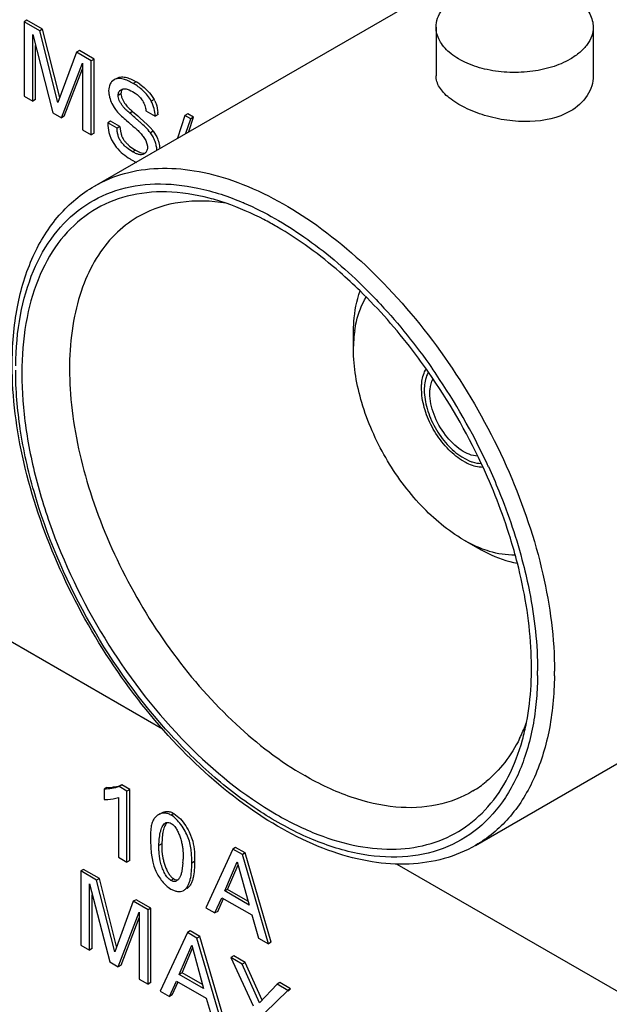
# Model space of a CAD drawing. Header units: inches. Extents: x 0 to 34, y 0 to 22.
# Tile 110 of 124: x 26.334 to 26.553, y 14.259 to 14.626. Entities that reach past the tile are written whole.
import ezdxf

# ---------------------------------------------------------------- set-up
doc = ezdxf.new("R2010")
doc.units = ezdxf.units.IN
doc.header["$LTSCALE"] = 1.87
doc.header["$MEASUREMENT"] = 0
doc.layers.get('0').update_dxf_attribs({"linetype": 'CONTINUOUS'})
doc.layers.add('SURFACES', color=7, linetype='CONTINUOUS')

msp = doc.modelspace()

# ---------------------------------------------------------------- linework, layer by layer
at = {"color": 7, "linetype": 'CONTINUOUS'}
for p, q in [((26.3619578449, 14.5640687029), (26.6469791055, 14.7286364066)), ((26.3367758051, 14.6258127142), (26.3357151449, 14.6252003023)), ((26.3415775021, 14.6218154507), (26.3357151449, 14.6252003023)), ((26.3357151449, 14.6252003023), (26.3357151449, 14.5975593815)), ((26.3426381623, 14.6224278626), (26.3367758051, 14.6258127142)), ((26.3389302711, 14.6204335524), (26.3464904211, 14.5913378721)), ((26.3389302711, 14.5957030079), (26.3389302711, 14.6204335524)), ((26.3426381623, 14.6224278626), (26.3415775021, 14.6218154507)), ((26.3483465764, 14.5951292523), (26.3415775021, 14.6218154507)), ((26.3490671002, 14.5970826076), (26.3426381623, 14.6224278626)), ((26.4889907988, 14.623229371), (26.4889907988, 14.6051135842)), ((26.5474553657, 14.623229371), (26.5474553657, 14.6051135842)), ((26.3399909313, 14.5963154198), (26.3399909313, 14.6163515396)), ((26.3552732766, 14.6139076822), (26.3483465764, 14.5951292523)), ((26.3563339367, 14.6145200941), (26.3552732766, 14.6139076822)), ((26.3607474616, 14.6107469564), (26.3552732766, 14.6139076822)), ((26.3618081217, 14.6113593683), (26.3563339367, 14.6145200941)), ((26.3496341, 14.5895227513), (26.3574955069, 14.6098673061)), ((26.3574955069, 14.6098673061), (26.3574955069, 14.5849836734)), ((26.3618081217, 14.6113593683), (26.3607474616, 14.6107469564)), ((26.3607474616, 14.5831060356), (26.3607474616, 14.6107469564)), ((26.3618081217, 14.5837184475), (26.3618081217, 14.6113593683)), ((26.3506947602, 14.5901351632), (26.3574955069, 14.6077348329)), ((26.3692722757, 14.603638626), (26.3683176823, 14.6028385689)), ((26.376294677, 14.6034938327), (26.3773806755, 14.6029037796)), ((26.3773806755, 14.6029037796), (26.3763200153, 14.6022913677)), ((26.3672425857, 14.6002323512), (26.3671990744, 14.5994805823)), ((26.3673713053, 14.6009418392), (26.3672425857, 14.6002323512)), ((26.3717775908, 14.5984436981), (26.3707169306, 14.5978312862)), ((26.3718047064, 14.5988538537), (26.3717775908, 14.5984436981)), ((26.3748725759, 14.5998602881), (26.3754352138, 14.5995784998)), ((26.3754352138, 14.5995784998), (26.3760180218, 14.5992517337)), ((26.3760180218, 14.5992517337), (26.377068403, 14.5986064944)), ((26.3357151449, 14.5975593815), (26.3389302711, 14.5957030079)), ((26.3399909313, 14.5963154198), (26.3389302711, 14.5957030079)), ((26.3684188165, 14.5947606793), (26.3692261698, 14.5932859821)), ((26.3723266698, 14.596363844), (26.3731323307, 14.5949397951)), ((26.3828941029, 14.5981486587), (26.3841062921, 14.5963006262)), ((26.3841062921, 14.5963006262), (26.383045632, 14.5956882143)), ((26.3464904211, 14.5913378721), (26.3496341, 14.5895227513)), ((26.3760857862, 14.5918619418), (26.375025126, 14.5912495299)), ((26.3755932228, 14.5922771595), (26.3760857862, 14.5918619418)), ((26.3760857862, 14.5918619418), (26.3780100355, 14.590180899)), ((26.381005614, 14.5926709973), (26.381060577, 14.5921294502)), ((26.381060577, 14.5921294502), (26.3845055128, 14.5901403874)), ((26.3506947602, 14.5901351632), (26.3496341, 14.5895227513)), ((26.3679290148, 14.5882614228), (26.3668683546, 14.5876490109)), ((26.3703140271, 14.5856595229), (26.3668683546, 14.5876490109)), ((26.3713746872, 14.5862719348), (26.3679290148, 14.5882614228)), ((26.3734199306, 14.5887966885), (26.3737855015, 14.5884808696)), ((26.3737855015, 14.5884808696), (26.3745680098, 14.5878040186)), ((26.3745680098, 14.5878040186), (26.3753672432, 14.5871120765)), ((26.3780100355, 14.590180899), (26.3789383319, 14.5893684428)), ((26.3789383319, 14.5893684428), (26.381575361, 14.5869942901)), ((26.385566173, 14.5907527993), (26.3845055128, 14.5901403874)), ((26.3955761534, 14.5902928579), (26.392784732, 14.5818677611)), ((26.3966368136, 14.5909052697), (26.3955761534, 14.5902928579)), ((26.3977269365, 14.5890510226), (26.3955761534, 14.5902928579)), ((26.3959649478, 14.5837039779), (26.3977269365, 14.5890510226)), ((26.3987875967, 14.5896634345), (26.3966368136, 14.5909052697)), ((26.3970256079, 14.5843163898), (26.3987875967, 14.5896634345)), ((26.3987875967, 14.5896634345), (26.3977269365, 14.5890510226)), ((26.3574955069, 14.5849836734), (26.3607474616, 14.5831060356)), ((26.3618081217, 14.5837184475), (26.3607474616, 14.5831060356)), ((26.3713746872, 14.5862719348), (26.3703140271, 14.5856595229)), ((26.3713746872, 14.5862719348), (26.3715599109, 14.5844749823)), ((26.3715599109, 14.5844749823), (26.371837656, 14.5833236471)), ((26.3761837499, 14.5864072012), (26.3767555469, 14.5859226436)), ((26.381575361, 14.5869942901), (26.3831217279, 14.5853571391)), ((26.3838116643, 14.5844898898), (26.3827510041, 14.5838774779)), ((26.3838116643, 14.5844898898), (26.3851152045, 14.5823371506)), ((26.368264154, 14.5812536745), (26.3700206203, 14.5785476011)), ((26.3809833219, 14.5809684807), (26.3816586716, 14.5789746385)), ((26.3771435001, 14.5774681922), (26.3760828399, 14.5768557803)), ((26.3771435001, 14.5774681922), (26.3789261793, 14.5765859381)), ((26.3816586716, 14.5789746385), (26.3816859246, 14.5785585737)), ((26.375687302, 14.5738284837), (26.3774950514, 14.5728942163)), ((26.0393683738, 14.5627865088), (26.3871990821, 14.3619534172)), ((26.4873384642, 14.4964430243), (26.4875070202, 14.4962017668)), ((26.5036969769, 14.318585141), (26.7872662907, 14.4823145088)), ((26.4985234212, 14.4632106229), (26.5013030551, 14.4617578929)), ((26.5267797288, 14.3818680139), (26.5267801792, 14.3835098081)), ((26.3665479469, 14.3401374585), (26.3654872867, 14.3395250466)), ((26.3654872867, 14.3395250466), (26.3654872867, 14.3356961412)), ((26.3665479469, 14.3401374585), (26.3685794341, 14.340265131)), ((26.3721156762, 14.3410918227), (26.371055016, 14.3404794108)), ((26.3740108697, 14.338772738), (26.371055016, 14.3404794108)), ((26.3750715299, 14.3393851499), (26.3721156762, 14.3410918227)), ((26.3750715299, 14.3393851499), (26.3740108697, 14.338772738)), ((26.3740108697, 14.3122825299), (26.3740108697, 14.338772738)), ((26.3750715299, 14.3128949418), (26.3750715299, 14.3393851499)), ((26.3708244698, 14.336443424), (26.3708244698, 14.3141223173)), ((26.3863277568, 14.3303630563), (26.385683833, 14.3299912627)), ((26.3896305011, 14.3270932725), (26.3900311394, 14.3269638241)), ((26.3914719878, 14.3304515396), (26.3904113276, 14.3298391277)), ((26.3914719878, 14.3304515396), (26.3933618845, 14.3289799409)), ((26.3900311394, 14.3269638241), (26.3904474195, 14.3267573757)), ((26.397126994, 14.3236397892), (26.3984554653, 14.3201179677)), ((26.3827222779, 14.3201920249), (26.3829775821, 14.3156210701)), ((26.3872640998, 14.3229064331), (26.386969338, 14.3191560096)), ((26.386969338, 14.3191560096), (26.3859086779, 14.3185435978)), ((26.386969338, 14.3191560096), (26.3870001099, 14.3167363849)), ((26.4133856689, 14.3171889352), (26.4033086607, 14.2953663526)), ((26.414446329, 14.3178013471), (26.4133856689, 14.3171889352)), ((26.4169322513, 14.315141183), (26.4133856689, 14.3171889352)), ((26.4179929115, 14.3157535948), (26.414446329, 14.3178013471)), ((26.3708244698, 14.3141223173), (26.3740108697, 14.3122825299)), ((26.3750715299, 14.3128949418), (26.3740108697, 14.3122825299)), ((26.3829775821, 14.3156210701), (26.3835901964, 14.3123377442)), ((26.3991684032, 14.3125317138), (26.398107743, 14.311919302)), ((26.4103649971, 14.3015906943), (26.4150112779, 14.3124588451)), ((26.4150112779, 14.3124588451), (26.4194211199, 14.2963618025)), ((26.4179929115, 14.3157535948), (26.4169322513, 14.315141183)), ((26.4266137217, 14.2819103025), (26.4169322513, 14.315141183)), ((26.4276743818, 14.2825227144), (26.4179929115, 14.3157535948)), ((26.3578660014, 14.3096483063), (26.3568053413, 14.3090358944)), ((26.3626750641, 14.30564679), (26.3568053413, 14.3090358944)), ((26.3568053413, 14.3090358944), (26.3568053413, 14.2813949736)), ((26.3637357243, 14.3062592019), (26.3578660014, 14.3096483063)), ((26.3948531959, 14.3121144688), (26.3944450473, 14.309026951)), ((26.4114256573, 14.3022031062), (26.4153232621, 14.3113200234)), ((26.4743555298, 14.3116303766), (26.8740230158, 14.0808673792)), ((26.3637357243, 14.3062592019), (26.3626750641, 14.30564679)), ((26.3694360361, 14.2789601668), (26.3626750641, 14.30564679)), ((26.3701567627, 14.2809143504), (26.3637357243, 14.3062592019)), ((26.3914432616, 14.3060828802), (26.3903826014, 14.3054704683)), ((26.391068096, 14.3063306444), (26.3914432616, 14.3060828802)), ((26.3600204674, 14.304268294), (26.3675806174, 14.2751734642)), ((26.3600204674, 14.2795386), (26.3600204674, 14.304268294)), ((26.3897867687, 14.3026712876), (26.3903465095, 14.3023147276)), ((26.3949213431, 14.3017033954), (26.3950950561, 14.3017954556)), ((26.4114256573, 14.3022031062), (26.4103649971, 14.3015906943)), ((26.4194211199, 14.2963618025), (26.4103649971, 14.3015906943)), ((26.4190225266, 14.297816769), (26.4114256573, 14.3022031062)), ((26.3610811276, 14.2801510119), (26.3610811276, 14.3001864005)), ((26.3763634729, 14.2977432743), (26.3694360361, 14.2789601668)), ((26.3774241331, 14.2983556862), (26.3763634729, 14.2977432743)), ((26.3818369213, 14.2945829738), (26.3763634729, 14.2977432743)), ((26.3828975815, 14.2951953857), (26.3774241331, 14.2983556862)), ((26.4067182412, 14.2933977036), (26.4093072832, 14.2990996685)), ((26.4077789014, 14.2940101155), (26.4099561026, 14.2988050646)), ((26.4093072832, 14.2990996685), (26.4204132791, 14.2926872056)), ((26.3828975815, 14.2951953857), (26.3818369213, 14.2945829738)), ((26.3818369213, 14.266942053), (26.3818369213, 14.2945829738)), ((26.3828975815, 14.2675544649), (26.3828975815, 14.2951953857)), ((26.4033086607, 14.2953663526), (26.4067182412, 14.2933977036)), ((26.3707309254, 14.2733545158), (26.3785857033, 14.2937020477)), ((26.3717915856, 14.2739669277), (26.3785857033, 14.2915668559)), ((26.3785857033, 14.2937020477), (26.3785857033, 14.2688192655)), ((26.4077789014, 14.2940101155), (26.4067182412, 14.2933977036)), ((26.4204132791, 14.2926872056), (26.4230030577, 14.2839950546)), ((26.3975427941, 14.2867394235), (26.396482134, 14.2861270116)), ((26.4010893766, 14.2846916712), (26.3975427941, 14.2867394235)), ((26.396482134, 14.2861270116), (26.3864051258, 14.264304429)), ((26.4000287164, 14.2840792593), (26.396482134, 14.2861270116)), ((26.4010893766, 14.2846916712), (26.4000287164, 14.2840792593)), ((26.4097101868, 14.2508483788), (26.4000287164, 14.2840792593)), ((26.4107708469, 14.2514607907), (26.4010893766, 14.2846916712)), ((26.4230030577, 14.2839950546), (26.4266137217, 14.2819103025)), ((26.3568053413, 14.2813949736), (26.3600204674, 14.2795386)), ((26.3610811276, 14.2801510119), (26.3600204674, 14.2795386)), ((26.3934614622, 14.2705245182), (26.398107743, 14.2813969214)), ((26.3945221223, 14.2711369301), (26.3984197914, 14.2802575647)), ((26.398107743, 14.2813969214), (26.402517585, 14.2652956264)), ((26.4276743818, 14.2825227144), (26.4266137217, 14.2819103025)), ((26.4137127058, 14.2774031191), (26.4126520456, 14.2767907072)), ((26.4168961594, 14.2743402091), (26.4126520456, 14.2767907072)), ((26.4126520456, 14.2767907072), (26.4209384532, 14.2588330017)), ((26.4179568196, 14.274952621), (26.4137127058, 14.2774031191)), ((26.3675806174, 14.2751734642), (26.3707309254, 14.2733545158)), ((26.3717915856, 14.2739669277), (26.3707309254, 14.2733545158)), ((26.4179568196, 14.274952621), (26.4168961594, 14.2743402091)), ((26.4233625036, 14.2599627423), (26.4168961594, 14.2743402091)), ((26.4242649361, 14.2609269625), (26.4179568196, 14.274952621)), ((26.3785857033, 14.2688192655), (26.3818369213, 14.266942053)), ((26.3945221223, 14.2711369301), (26.3934614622, 14.2705245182)), ((26.402517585, 14.2652956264), (26.3934614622, 14.2705245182)), ((26.4021191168, 14.2667505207), (26.3945221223, 14.2711369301)), ((26.3828975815, 14.2675544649), (26.3818369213, 14.266942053)), ((26.3898139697, 14.2623362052), (26.3924037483, 14.2680377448)), ((26.3908746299, 14.2629486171), (26.3930524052, 14.267743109)), ((26.3924037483, 14.2680377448), (26.4035097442, 14.261625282)), ((26.4298295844, 14.2668726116), (26.4233625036, 14.2599627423)), ((26.4308902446, 14.2674850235), (26.4298295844, 14.2668726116)), ((26.4338357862, 14.2645594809), (26.4298295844, 14.2668726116)), ((26.4348964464, 14.2651718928), (26.4308902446, 14.2674850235)), ((26.4348964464, 14.2651718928), (26.4338357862, 14.2645594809)), ((26.4340055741, 14.2643004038), (26.4348964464, 14.2651718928)), ((26.3864051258, 14.264304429), (26.3898139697, 14.2623362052)), ((26.3908746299, 14.2629486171), (26.3898139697, 14.2623362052)), ((26.4035097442, 14.261625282), (26.4060921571, 14.2529373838)), ((26.4253195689, 14.2562285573), (26.4338357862, 14.2645594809))]:
    msp.add_line(p, q, dxfattribs=at)
for centre, radius, start, end in [((26.3675121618, 14.5857947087), 0.0197511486, 55.1573562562, 60.023647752), ((26.3750784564, 14.5914016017), 0.0102714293, 25.0962168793, 28.4868109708), ((26.3792435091, 14.5996131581), 0.0118482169, 212.2774239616, 216.2448014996), ((26.3699067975, 14.5899043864), 0.0156823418, 3.1012090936, 5.5565828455), ((26.671319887, 14.9291095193), 0.4522722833, 229.1282317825, 229.2648825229), ((26.3698050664, 14.5740550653), 0.0174662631, 36.6858714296, 40.3218249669), ((26.3808163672, 14.5871936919), 0.0138911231, 196.6319783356, 199.5760336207), ((26.3801976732, 14.5869736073), 0.01323445, 199.5757516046, 202.6137409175), ((26.3796120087, 14.5867296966), 0.0126000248, 202.6139204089, 205.7601032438), ((26.3838410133, 14.5896644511), 0.0138885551, 227.7095737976, 230.3942304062), ((26.3849702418, 14.5910539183), 0.0156789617, 230.4518754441, 240.0537399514), ((26.3791467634, 14.5781554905), 0.0024470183, 308.7350406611, 313.618059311), ((26.3876474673, 14.5945535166), 0.0239284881, 238.5085494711, 240.0112767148), ((26.3791668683, 14.5781307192), 0.0024151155, 300.0170096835, 308.7307021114), ((26.3825655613, 14.475332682), 0.0870595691, 71.010098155, 75.313857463), ((26.3755028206, 14.46036929), 0.1060745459, 66.5901368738, 66.7799018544), ((26.2959677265, 14.3625632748), 0.2335520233, 34.2686755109, 34.9037886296), ((26.2965474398, 14.3626414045), 0.2311449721, 25.1346316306, 34.8698816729), ((26.2933186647, 14.3607786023), 0.2367461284, 25.0330074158, 34.2646207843), ((26.2975217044, 14.3628082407), 0.2320790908, 24.655195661, 25.0180693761), ((26.4009238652, 14.3834580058), 0.1321234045, 359.2551568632, 0.0013988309), ((26.4634209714, 14.3862435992), 0.0631476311, 334.5985941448, 339.685764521), ((26.4388068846, 14.3804090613), 0.0853588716, 344.6534037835, 349.1404969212), ((26.4674403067, 14.3844136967), 0.058731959, 333.6634067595, 334.529206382), ((26.481125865, 14.3745060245), 0.0417024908, 301.1756569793, 309.4466374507), ((26.4049619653, 14.3200215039), 0.01793146, 168.6468925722, 170.7416467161), ((26.3893116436, 14.3251974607), 0.0019813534, 120.0350729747, 124.6892640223), ((26.3726099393, 14.3134393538), 0.022282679, 356.5912933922, 359.9791037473), ((26.407803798, 14.3185042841), 0.0249864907, 194.2879351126, 199.2772757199), ((26.3958466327, 14.3142289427), 0.0122885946, 198.8665398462, 202.4486024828)]:
    msp.add_arc(centre, radius, start, end, dxfattribs=at)
for points, knots in [([(26.4975527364, 14.6351641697), (26.4997167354, 14.6364136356), (26.5046162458, 14.6384353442), (26.5126013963, 14.6400327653), (26.5210476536, 14.6402664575), (26.5292628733, 14.6391125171), (26.5365912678, 14.6366637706), (26.5424611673, 14.6330864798), (26.5464376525, 14.6285634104), (26.5474550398, 14.6249147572), (26.5474551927, 14.6232285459)], [0, 0, 0, 0, 0.1288338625, 0.270571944, 0.4178868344, 0.5623863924, 0.6962009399, 0.8135902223, 0.9130622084, 1, 1, 1, 1]), ([(26.4889909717, 14.6232301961), (26.4889908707, 14.6243436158), (26.4894027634, 14.6266643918), (26.4911618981, 14.6298976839), (26.4939428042, 14.632820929), (26.4962699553, 14.634423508), (26.4975527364, 14.6351641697)], [0, 0, 0, 0, 0.217784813, 0.4509324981, 0.7102672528, 1, 1, 1, 1]), ([(26.5388934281, 14.6112945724), (26.536729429, 14.6100451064), (26.5318299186, 14.6080233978), (26.5238447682, 14.6064259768), (26.5153985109, 14.6061922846), (26.5071832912, 14.6073462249), (26.4998548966, 14.6097949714), (26.4939849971, 14.6133722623), (26.490008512, 14.6178953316), (26.4889911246, 14.6215439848), (26.4889909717, 14.6232301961)], [0, 0, 0, 0, 0.1288338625, 0.270571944, 0.4178868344, 0.5623863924, 0.6962009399, 0.8135902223, 0.9130622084, 1, 1, 1, 1]), ([(26.5474551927, 14.6232285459), (26.5474552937, 14.6221151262), (26.547043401, 14.6197943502), (26.5452842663, 14.6165610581), (26.5425033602, 14.613637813), (26.5401762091, 14.6120352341), (26.5388934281, 14.6112945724)], [0, 0, 0, 0, 0.217784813, 0.4509324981, 0.7102672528, 1, 1, 1, 1]), ([(26.3683176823, 14.6028385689), (26.3682080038, 14.6027101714), (26.3677811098, 14.6021409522), (26.3675017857, 14.6014672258), (26.3673713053, 14.6009418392)], [0, 0, 0, 0, 0.2377668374, 1, 1, 1, 1]), ([(26.3763200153, 14.6022913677), (26.3757052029, 14.6026463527), (26.3744903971, 14.603285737), (26.3729106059, 14.6038720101), (26.3716781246, 14.6040987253), (26.3708151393, 14.6041247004), (26.3699994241, 14.6039866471), (26.3695020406, 14.6037712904), (26.3692722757, 14.603638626)], [0, 0, 0, 0, 0.2844846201, 0.54944467, 0.6711009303, 0.7852451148, 0.893683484, 1, 1, 1, 1]), ([(26.3703329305, 14.6042510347), (26.3706505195, 14.6044344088), (26.3713678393, 14.6047043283), (26.3721283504, 14.6047337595), (26.3725113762, 14.6047084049)], [0, 0, 0, 0, 0.4885844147, 1, 1, 1, 1]), ([(26.3725113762, 14.6047084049), (26.3731401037, 14.6046667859), (26.3744510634, 14.6043515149), (26.3756696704, 14.6038105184), (26.376294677, 14.6034938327)], [0, 0, 0, 0, 0.473490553, 1, 1, 1, 1]), ([(26.383045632, 14.5956882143), (26.3822468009, 14.5971532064), (26.3801875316, 14.5996449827), (26.3776194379, 14.6015410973), (26.3763200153, 14.6022913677)], [0, 0, 0, 0, 0.5265318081, 1, 1, 1, 1]), ([(26.3787964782, 14.6020049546), (26.3795429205, 14.6014847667), (26.3810140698, 14.6003031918), (26.3823014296, 14.5989179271), (26.3828941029, 14.5981486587)], [0, 0, 0, 0, 0.4837099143, 1, 1, 1, 1]), ([(26.5388934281, 14.5919306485), (26.5344291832, 14.5893530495), (26.5261748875, 14.5876644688), (26.5153631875, 14.5883385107), (26.5071858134, 14.5901394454), (26.4999337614, 14.5929221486), (26.4948419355, 14.5959583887), (26.4918099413, 14.5987276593), (26.4902166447, 14.6007853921), (26.4892220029, 14.6029188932), (26.4889912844, 14.6044017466), (26.4889908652, 14.6051130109)], [0, 0, 0, 0, 0.2705993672, 0.4203661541, 0.5692677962, 0.7077679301, 0.8269236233, 0.877667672, 0.9225555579, 0.962663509, 1, 1, 1, 1]), ([(26.5474552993, 14.605120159), (26.5474558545, 14.6038524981), (26.5470635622, 14.6012568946), (26.5447141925, 14.5962625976), (26.5413863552, 14.5933700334), (26.5388934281, 14.5919306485)], [0, 0, 0, 0, 0.2322409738, 0.4726224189, 1, 1, 1, 1]), ([(26.3671990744, 14.5994805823), (26.3671990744, 14.5991139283), (26.3672657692, 14.5983443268), (26.3676030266, 14.596742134), (26.368048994, 14.595543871), (26.3684188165, 14.5947606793)], [0, 0, 0, 0, 0.2242098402, 0.4703675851, 1, 1, 1, 1]), ([(26.3707169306, 14.5978312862), (26.3707169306, 14.5980659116), (26.3707648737, 14.5985135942), (26.3710002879, 14.5991196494), (26.3713685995, 14.5996044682), (26.3716844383, 14.5998436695), (26.3718521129, 14.599940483)], [0, 0, 0, 0, 0.2806760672, 0.5322797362, 0.7683809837, 1, 1, 1, 1]), ([(26.3717775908, 14.5984436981), (26.3717775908, 14.5981064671), (26.3719046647, 14.5973865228), (26.3721658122, 14.5967122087), (26.3723266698, 14.596363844)], [0, 0, 0, 0, 0.467765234, 1, 1, 1, 1]), ([(26.37242978, 14.6001790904), (26.372264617, 14.6000100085), (26.3719760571, 14.599595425), (26.3718396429, 14.5991099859), (26.3718047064, 14.5988538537)], [0, 0, 0, 0, 0.4776294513, 1, 1, 1, 1]), ([(26.3718521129, 14.599940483), (26.3722772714, 14.6001859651), (26.3730674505, 14.6003553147), (26.3740991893, 14.6001820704), (26.3746144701, 14.5999785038), (26.3748725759, 14.5998602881)], [0, 0, 0, 0, 0.4714627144, 0.7273724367, 1, 1, 1, 1]), ([(26.377068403, 14.5986064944), (26.3775391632, 14.5982932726), (26.3782308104, 14.5977671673), (26.3790513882, 14.5969210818), (26.3796183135, 14.5961740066), (26.3801089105, 14.5953418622), (26.3806395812, 14.594191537), (26.3809134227, 14.5932789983), (26.381005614, 14.5926709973)], [0, 0, 0, 0, 0.2314828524, 0.3536765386, 0.4815751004, 0.6144667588, 0.7482484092, 1, 1, 1, 1]), ([(26.375025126, 14.5912495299), (26.3745529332, 14.5916517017), (26.3738085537, 14.5922527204), (26.3728971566, 14.5932077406), (26.3722392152, 14.5940547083), (26.371643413, 14.5949822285), (26.3711551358, 14.5959447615), (26.3708179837, 14.5968927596), (26.3707169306, 14.5975311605), (26.3707169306, 14.5978312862)], [0, 0, 0, 0, 0.2301849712, 0.3543850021, 0.4890115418, 0.6276020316, 0.7629523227, 0.888618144, 1, 1, 1, 1]), ([(26.3731323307, 14.5949397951), (26.3734904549, 14.594403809), (26.3742438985, 14.5934429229), (26.3751590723, 14.5926428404), (26.3755932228, 14.5922771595)], [0, 0, 0, 0, 0.5317526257, 1, 1, 1, 1]), ([(26.3845055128, 14.5901403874), (26.3844554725, 14.5910638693), (26.3841868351, 14.5929785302), (26.3835222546, 14.5948106), (26.383045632, 14.5956882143)], [0, 0, 0, 0, 0.4808033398, 1, 1, 1, 1]), ([(26.3843802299, 14.5957581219), (26.3845453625, 14.5954058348), (26.3851064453, 14.5940143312), (26.3854080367, 14.5925268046), (26.385515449, 14.5914228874)], [0, 0, 0, 0, 0.2596912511, 1, 1, 1, 1]), ([(26.3696879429, 14.5926080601), (26.3702238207, 14.5918781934), (26.3714199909, 14.5905458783), (26.3727578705, 14.5893695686), (26.3734199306, 14.5887966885)], [0, 0, 0, 0, 0.5084106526, 1, 1, 1, 1]), ([(26.3827510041, 14.5838774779), (26.3822003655, 14.5846181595), (26.3809889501, 14.5859834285), (26.3793147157, 14.5874992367), (26.3779809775, 14.5886652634), (26.3766661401, 14.5898169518), (26.3756810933, 14.5906769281), (26.375025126, 14.5912495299)], [0, 0, 0, 0, 0.2588662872, 0.5097492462, 0.6332351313, 0.7557774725, 1, 1, 1, 1]), ([(26.3668683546, 14.5876490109), (26.3668683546, 14.5872994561), (26.3669194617, 14.5858051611), (26.3671783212, 14.5843152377), (26.3675064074, 14.5832177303)], [0, 0, 0, 0, 0.2338078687, 1, 1, 1, 1]), ([(26.3760828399, 14.5768557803), (26.3753144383, 14.5772994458), (26.3741820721, 14.5780819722), (26.3728169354, 14.5793372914), (26.3718793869, 14.5804390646), (26.3711293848, 14.5816695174), (26.370654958, 14.5830030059), (26.3703993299, 14.5843417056), (26.3703297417, 14.5852293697), (26.3703140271, 14.5856595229)], [0, 0, 0, 0, 0.240523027, 0.3707882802, 0.5019442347, 0.6314869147, 0.7590465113, 0.8833177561, 1, 1, 1, 1]), ([(26.3767555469, 14.5859226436), (26.3771264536, 14.5856116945), (26.3779070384, 14.5849599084), (26.379036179, 14.5838190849), (26.3800962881, 14.5824843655), (26.3807179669, 14.5814885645), (26.3809833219, 14.5809684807)], [0, 0, 0, 0, 0.2214428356, 0.4650234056, 0.7328684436, 1, 1, 1, 1]), ([(26.3851283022, 14.5774326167), (26.3851030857, 14.5779705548), (26.384961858, 14.5790835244), (26.384507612, 14.5807470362), (26.3837730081, 14.5823806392), (26.3831127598, 14.5833941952), (26.3827510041, 14.5838774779)], [0, 0, 0, 0, 0.231910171, 0.4811594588, 0.7400334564, 1, 1, 1, 1]), ([(26.371837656, 14.5833236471), (26.3719545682, 14.5829472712), (26.3722442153, 14.5822043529), (26.3728653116, 14.5811752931), (26.3736238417, 14.5802332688), (26.3741969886, 14.5796622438), (26.3744955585, 14.5793904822)], [0, 0, 0, 0, 0.2461960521, 0.4955617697, 0.7477978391, 1, 1, 1, 1]), ([(26.3851152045, 14.5823371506), (26.3854428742, 14.5816401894), (26.3859329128, 14.5802304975), (26.3861555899, 14.5787561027), (26.3861889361, 14.5780455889)], [0, 0, 0, 0, 0.5198619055, 1, 1, 1, 1]), ([(26.3700206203, 14.5785476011), (26.3707723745, 14.5776296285), (26.3723917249, 14.5760319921), (26.3742332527, 14.574709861), (26.3751479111, 14.5741492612)], [0, 0, 0, 0, 0.5251679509, 1, 1, 1, 1]), ([(26.3803750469, 14.5760395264), (26.3800857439, 14.5758724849), (26.3795829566, 14.5757105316), (26.3788864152, 14.575709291), (26.3781353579, 14.5758500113), (26.3771859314, 14.5762357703), (26.3764570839, 14.5766396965), (26.3760828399, 14.5768557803)], [0, 0, 0, 0, 0.2188230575, 0.3334230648, 0.4541382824, 0.7169299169, 1, 1, 1, 1]), ([(26.3789261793, 14.5765859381), (26.3792476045, 14.5764681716), (26.3798844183, 14.5762886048), (26.3805547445, 14.5763308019), (26.3808556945, 14.5764116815)], [0, 0, 0, 0, 0.5234663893, 1, 1, 1, 1]), ([(26.3816859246, 14.5785585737), (26.3816859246, 14.5781349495), (26.3815554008, 14.577328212), (26.3811036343, 14.576640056), (26.3808348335, 14.5763839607)], [0, 0, 0, 0, 0.5329340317, 1, 1, 1, 1]), ([(26.3619579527, 14.5640685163), (26.3654519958, 14.5660861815), (26.3731545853, 14.5692874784), (26.3858689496, 14.5711508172), (26.3995233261, 14.5701467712), (26.419362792, 14.564868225), (26.4447252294, 14.5510005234), (26.4727463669, 14.5261837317), (26.4975149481, 14.4944793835), (26.5170089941, 14.4584492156), (26.5296577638, 14.4210475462), (26.5330472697, 14.3955751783), (26.5330472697, 14.3834612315)], [0, 0, 0, 0, 0.0428589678, 0.0874875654, 0.1353208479, 0.1872853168, 0.3045511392, 0.4382239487, 0.582572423, 0.7297289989, 0.8713204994, 1, 1, 1, 1]), ([(26.3313102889, 14.4973843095), (26.3313102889, 14.5046515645), (26.3324258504, 14.5185447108), (26.3381390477, 14.537750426), (26.3478528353, 14.5535368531), (26.3570272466, 14.5612218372), (26.3619578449, 14.5640687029)], [0, 0, 0, 0, 0.2844029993, 0.5418291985, 0.7771873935, 1, 1, 1, 1]), ([(26.3326113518, 14.4971692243), (26.3326935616, 14.5034807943), (26.3337371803, 14.5155192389), (26.3384288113, 14.5321789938), (26.346135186, 14.5460416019), (26.3567361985, 14.5565468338), (26.3698612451, 14.5631371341), (26.3848650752, 14.5655260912), (26.4011108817, 14.5637845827), (26.4118809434, 14.5601867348), (26.417324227, 14.5578514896)], [0, 0, 0, 0, 0.1471166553, 0.2800726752, 0.4005756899, 0.5127195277, 0.6226807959, 0.7372502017, 0.8619507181, 1, 1, 1, 1]), ([(26.4046372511, 14.5595479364), (26.3994445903, 14.5609027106), (26.3892011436, 14.562527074), (26.3741674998, 14.5610424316), (26.3608413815, 14.555397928), (26.3498990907, 14.545796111), (26.3417730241, 14.5327659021), (26.3366119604, 14.5168716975), (26.3344635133, 14.498628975), (26.3353381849, 14.4785813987), (26.3391882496, 14.4573280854), (26.3482422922, 14.42787958), (26.3658271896, 14.3925068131), (26.3940576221, 14.356242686), (26.4174523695, 14.3371331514), (26.4296955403, 14.330064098)], [0, 0, 0, 0, 0.0518975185, 0.09928318, 0.1442503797, 0.1895503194, 0.237837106, 0.2909876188, 0.3498872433, 0.414555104, 0.4843567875, 0.5581948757, 0.7119589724, 0.8632815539, 1, 1, 1, 1]), ([(26.4108957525, 14.5576337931), (26.4052961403, 14.5585739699), (26.3942167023, 14.5590158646), (26.3835664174, 14.555615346), (26.3789959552, 14.5530976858)], [0, 0, 0, 0, 0.521107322, 1, 1, 1, 1]), ([(26.4296955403, 14.5489731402), (26.4281393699, 14.5498716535), (26.422084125, 14.5531969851), (26.4157288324, 14.5559925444), (26.4108948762, 14.557654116)], [0, 0, 0, 0, 0.2601059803, 1, 1, 1, 1]), ([(26.4176468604, 14.5577124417), (26.4254495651, 14.554334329), (26.4410586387, 14.5452659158), (26.4547865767, 14.5336382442), (26.4615131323, 14.5270602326)], [0, 0, 0, 0, 0.4747149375, 1, 1, 1, 1]), ([(26.3789959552, 14.5530976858), (26.3759006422, 14.5513926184), (26.370019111, 14.5470722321), (26.3629037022, 14.5383792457), (26.3575574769, 14.5276873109), (26.3527066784, 14.5104293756), (26.3519484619, 14.4851664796), (26.3583584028, 14.4530413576), (26.3714717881, 14.4203130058), (26.3902295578, 14.3896654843), (26.4130663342, 14.3636127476), (26.4309297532, 14.3498472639), (26.4401351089, 14.3445322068)], [0, 0, 0, 0, 0.042861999, 0.0873810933, 0.1350412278, 0.1868156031, 0.3037707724, 0.4373354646, 0.581786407, 0.7291899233, 0.8710744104, 1, 1, 1, 1]), ([(26.4607288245, 14.5250232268), (26.4582726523, 14.5274240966), (26.4486707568, 14.5363109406), (26.4380529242, 14.5441476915), (26.4296955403, 14.5489731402)], [0, 0, 0, 0, 0.2624870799, 1, 1, 1, 1]), ([(26.4861909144, 14.494790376), (26.4842650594, 14.4975526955), (26.4764848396, 14.5081996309), (26.4677503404, 14.518159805), (26.4607288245, 14.5250232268)], [0, 0, 0, 0, 0.255373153, 1, 1, 1, 1]), ([(26.4615131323, 14.5270602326), (26.4638444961, 14.5247803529), (26.4731618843, 14.5151980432), (26.4815478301, 14.5047201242), (26.4873384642, 14.4964430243)], [0, 0, 0, 0, 0.2440310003, 1, 1, 1, 1]), ([(26.5036969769, 14.318585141), (26.5000275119, 14.3164664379), (26.4919835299, 14.31310706), (26.4787839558, 14.3111165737), (26.4647579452, 14.3120743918), (26.4446809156, 14.317305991), (26.4192335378, 14.3310596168), (26.391265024, 14.3556787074), (26.3666314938, 14.3870835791), (26.3472589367, 14.4227937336), (26.3346741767, 14.4599532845), (26.3313102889, 14.4853004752), (26.3313102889, 14.4973843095)], [0, 0, 0, 0, 0.0449407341, 0.0913139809, 0.1403744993, 0.1930209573, 0.3103427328, 0.4429978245, 0.5858658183, 0.7314875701, 0.8718360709, 1, 1, 1, 1]), ([(26.5260264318, 14.3699198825), (26.5253048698, 14.3637185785), (26.5229029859, 14.3520147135), (26.515713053, 14.3364128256), (26.5052158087, 14.324360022), (26.4917553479, 14.3165713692), (26.4760797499, 14.313478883), (26.4589753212, 14.3150288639), (26.4410378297, 14.3209692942), (26.4228120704, 14.3310133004), (26.4048677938, 14.3447982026), (26.3817274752, 14.3679288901), (26.35746003, 14.4026020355), (26.3409662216, 14.4414302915), (26.3339051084, 14.4728775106), (26.3326109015, 14.488170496), (26.3326109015, 14.4955274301)], [0, 0, 0, 0, 0.0564049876, 0.1070800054, 0.1535746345, 0.1985103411, 0.2449889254, 0.2956359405, 0.3520001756, 0.4145281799, 0.4827973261, 0.5557646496, 0.7094618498, 0.8619663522, 0.9335322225, 1, 1, 1, 1]), ([(26.4861630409, 14.4947792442), (26.4859008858, 14.49432802), (26.4849175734, 14.492237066), (26.4846076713, 14.4898809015), (26.4846076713, 14.4881016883)], [0, 0, 0, 0, 0.2267868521, 1, 1, 1, 1]), ([(26.486695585, 14.4868961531), (26.486695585, 14.4874068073), (26.4867812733, 14.4892667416), (26.48724002, 14.4911393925), (26.4878722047, 14.492337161)], [0, 0, 0, 0, 0.2738062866, 1, 1, 1, 1]), ([(26.4846076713, 14.4881016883), (26.4846076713, 14.4857832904), (26.4854506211, 14.4808938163), (26.4884144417, 14.4739805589), (26.4927801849, 14.4678038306), (26.4965286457, 14.4644724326), (26.4985234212, 14.4632106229)], [0, 0, 0, 0, 0.2358605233, 0.4970524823, 0.759870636, 1, 1, 1, 1]), ([(26.5044921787, 14.4634976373), (26.5023276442, 14.4635882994), (26.4975962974, 14.4656710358), (26.4920502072, 14.4712967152), (26.4879588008, 14.4786444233), (26.486695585, 14.4842324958), (26.486695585, 14.4868961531)], [0, 0, 0, 0, 0.2066938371, 0.466535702, 0.7458671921, 1, 1, 1, 1]), ([(26.5013030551, 14.4617578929), (26.5016848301, 14.461600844), (26.5031292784, 14.4610728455), (26.5046758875, 14.4607894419), (26.5058019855, 14.4607949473)], [0, 0, 0, 0, 0.2682488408, 1, 1, 1, 1]), ([(26.5192592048, 14.4236578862), (26.5184617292, 14.4267744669), (26.5148683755, 14.4394634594), (26.510037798, 14.4517944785), (26.5058058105, 14.4608194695)], [0, 0, 0, 0, 0.2439897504, 1, 1, 1, 1]), ([(26.5084432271, 14.4596215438), (26.5098122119, 14.4566390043), (26.514926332, 14.4448428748), (26.5190368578, 14.4326036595), (26.5214134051, 14.4233284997)], [0, 0, 0, 0, 0.2552572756, 1, 1, 1, 1]), ([(26.5226371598, 14.3643273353), (26.524409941, 14.3735095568), (26.5252488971, 14.3936562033), (26.5218803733, 14.4134142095), (26.5192592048, 14.4236578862)], [0, 0, 0, 0, 0.4693376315, 1, 1, 1, 1]), ([(26.5214134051, 14.4233284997), (26.5222872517, 14.419918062), (26.5252601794, 14.406841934), (26.5267801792, 14.3934009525), (26.5267801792, 14.3835098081)], [0, 0, 0, 0, 0.2625018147, 1, 1, 1, 1]), ([(26.5330361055, 14.3817404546), (26.5329449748, 14.3747439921), (26.5317178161, 14.3614464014), (26.5261021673, 14.3432033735), (26.5168697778, 14.3283977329), (26.5082810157, 14.3212324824), (26.5036968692, 14.3185853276)], [0, 0, 0, 0, 0.2889462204, 0.5478668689, 0.7814001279, 1, 1, 1, 1]), ([(26.5267797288, 14.3818680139), (26.5267664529, 14.3808487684), (26.5266662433, 14.3768583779), (26.5263699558, 14.3728722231), (26.5260264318, 14.3699198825)], [0, 0, 0, 0, 0.2553698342, 1, 1, 1, 1]), ([(26.4296955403, 14.330064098), (26.4346252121, 14.3272177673), (26.4444397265, 14.3223941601), (26.4594895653, 14.3178959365), (26.4738669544, 14.3166121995), (26.4871940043, 14.3186709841), (26.4990265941, 14.3241086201), (26.5089040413, 14.3327537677), (26.5165122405, 14.344234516), (26.5198254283, 14.353100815), (26.5211220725, 14.3578182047)], [0, 0, 0, 0, 0.1503640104, 0.2875813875, 0.4127001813, 0.5285579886, 0.6397729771, 0.7520319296, 0.870768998, 1, 1, 1, 1]), ([(26.5200760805, 14.3583576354), (26.5185240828, 14.3552226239), (26.514940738, 14.3493712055), (26.5101808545, 14.3444073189), (26.50762193, 14.3423026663)], [0, 0, 0, 0, 0.5135718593, 1, 1, 1, 1]), ([(26.5027137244, 14.3388260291), (26.4986290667, 14.3363566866), (26.4891932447, 14.3327384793), (26.4734255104, 14.3321791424), (26.4565900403, 14.3361540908), (26.4456420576, 14.3413525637), (26.4401351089, 14.3445322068)], [0, 0, 0, 0, 0.2178167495, 0.450683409, 0.7098103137, 1, 1, 1, 1]), ([(26.371055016, 14.3404794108), (26.3701973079, 14.3401338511), (26.3683424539, 14.3396772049), (26.3664526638, 14.3395489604), (26.3654872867, 14.3395250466)], [0, 0, 0, 0, 0.4891633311, 1, 1, 1, 1]), ([(26.3685794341, 14.340265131), (26.3688878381, 14.3402984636), (26.3700891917, 14.3404572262), (26.3712787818, 14.3407546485), (26.3721156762, 14.3410918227)], [0, 0, 0, 0, 0.2558429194, 1, 1, 1, 1]), ([(26.3654872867, 14.3356961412), (26.3659564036, 14.3356793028), (26.367755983, 14.3356734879), (26.3695828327, 14.3359580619), (26.3708244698, 14.336443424)], [0, 0, 0, 0, 0.2604193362, 1, 1, 1, 1]), ([(26.3867445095, 14.330603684), (26.3870718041, 14.3307926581), (26.3877864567, 14.3310927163), (26.3885565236, 14.331189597), (26.388943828, 14.3311864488)], [0, 0, 0, 0, 0.4938681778, 1, 1, 1, 1]), ([(26.388943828, 14.3311864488), (26.3893619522, 14.3311830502), (26.3902491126, 14.3310471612), (26.3910676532, 14.3306849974), (26.3914719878, 14.3304515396)], [0, 0, 0, 0, 0.4724557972, 1, 1, 1, 1]), ([(26.3837699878, 14.3279586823), (26.3834927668, 14.3274324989), (26.3830848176, 14.3262446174), (26.3827059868, 14.3236314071), (26.3827222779, 14.3215853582), (26.3827222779, 14.3201920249)], [0, 0, 0, 0, 0.2257687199, 0.4710815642, 1, 1, 1, 1]), ([(26.3856838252, 14.3299912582), (26.385283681, 14.3297602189), (26.3845393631, 14.3291613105), (26.3839926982, 14.3283814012), (26.3837699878, 14.3279586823)], [0, 0, 0, 0, 0.4916244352, 1, 1, 1, 1]), ([(26.3904113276, 14.3298391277), (26.3900089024, 14.330071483), (26.3891937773, 14.3304323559), (26.3879232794, 14.3306299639), (26.386732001, 14.3304824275), (26.3860127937, 14.3301812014), (26.3856838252, 14.3299912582)], [0, 0, 0, 0, 0.2815793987, 0.5338445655, 0.7698183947, 1, 1, 1, 1]), ([(26.3883199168, 14.3269127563), (26.3885075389, 14.3270210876), (26.3889425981, 14.3271781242), (26.3894036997, 14.327145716), (26.3896305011, 14.3270932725)], [0, 0, 0, 0, 0.4820502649, 1, 1, 1, 1]), ([(26.398107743, 14.311919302), (26.398107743, 14.3126640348), (26.3981059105, 14.314179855), (26.3979766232, 14.3165021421), (26.3975969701, 14.3189234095), (26.3968411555, 14.3214333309), (26.395659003, 14.3239361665), (26.394155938, 14.3263073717), (26.3924354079, 14.3283452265), (26.3911023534, 14.3294401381), (26.3904113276, 14.3298391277)], [0, 0, 0, 0, 0.1097272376, 0.2233151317, 0.342364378, 0.4699734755, 0.6080913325, 0.7489303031, 0.8824332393, 1, 1, 1, 1]), ([(26.3933618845, 14.3289799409), (26.3941259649, 14.3282360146), (26.3955178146, 14.3265323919), (26.3966327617, 14.324643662), (26.397126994, 14.3236397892)], [0, 0, 0, 0, 0.4879830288, 1, 1, 1, 1]), ([(26.3859086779, 14.3185435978), (26.3859086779, 14.3193369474), (26.3859893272, 14.3209518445), (26.3862825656, 14.3229366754), (26.3866891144, 14.3244450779), (26.3870716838, 14.3254279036), (26.387544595, 14.3262433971), (26.3879598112, 14.3266716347), (26.388184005, 14.3268266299)], [0, 0, 0, 0, 0.2699594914, 0.5494294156, 0.6807348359, 0.800888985, 0.9072554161, 1, 1, 1, 1]), ([(26.3887224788, 14.3269467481), (26.3885550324, 14.3267420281), (26.3882515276, 14.3262663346), (26.3877554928, 14.3251420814), (26.3875128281, 14.324204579), (26.387381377, 14.3235514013)], [0, 0, 0, 0, 0.2156437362, 0.4567496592, 1, 1, 1, 1]), ([(26.3904474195, 14.3267573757), (26.3908541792, 14.3265225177), (26.3916199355, 14.3258512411), (26.3921972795, 14.3250295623), (26.3924702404, 14.3245756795)], [0, 0, 0, 0, 0.4700071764, 1, 1, 1, 1]), ([(26.3924702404, 14.3245756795), (26.3927418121, 14.3241241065), (26.3932291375, 14.3231603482), (26.3938119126, 14.3216402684), (26.3942686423, 14.3200813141), (26.3945982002, 14.3185690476), (26.3947995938, 14.3171592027), (26.3949122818, 14.3154608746), (26.3948926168, 14.3142328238), (26.3948926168, 14.3134312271)], [0, 0, 0, 0, 0.1368505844, 0.2796233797, 0.4223149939, 0.5583297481, 0.6812599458, 0.7918201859, 1, 1, 1, 1]), ([(26.3984554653, 14.3201179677), (26.3987908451, 14.3188447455), (26.3991613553, 14.3163070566), (26.3991684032, 14.3137605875), (26.3991684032, 14.3125317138)], [0, 0, 0, 0, 0.5172418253, 1, 1, 1, 1]), ([(26.3903826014, 14.3054704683), (26.3899150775, 14.3057404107), (26.3890459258, 14.3065446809), (26.3880474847, 14.3080880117), (26.3872339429, 14.3099000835), (26.3864373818, 14.3123709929), (26.3859839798, 14.3147815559), (26.3859003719, 14.3170284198), (26.3859086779, 14.3180435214), (26.3859086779, 14.3185435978)], [0, 0, 0, 0, 0.1132617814, 0.24280092, 0.3841104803, 0.5286330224, 0.7870285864, 0.8950845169, 1, 1, 1, 1]), ([(26.3870001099, 14.3167363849), (26.3870203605, 14.3163259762), (26.3870888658, 14.3154599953), (26.3872989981, 14.3141053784), (26.387627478, 14.3126582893), (26.3880733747, 14.3111721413), (26.3886345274, 14.3097218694), (26.3893086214, 14.3083810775), (26.3900934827, 14.3072218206), (26.390729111, 14.3065831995), (26.391068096, 14.3063306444)], [0, 0, 0, 0, 0.1077419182, 0.2275740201, 0.3591114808, 0.4965343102, 0.6340565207, 0.7663786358, 0.8891600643, 1, 1, 1, 1]), ([(26.3991684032, 14.3125317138), (26.3991684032, 14.3115117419), (26.3991281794, 14.3095116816), (26.3988011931, 14.3070617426), (26.3982821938, 14.3052622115), (26.3977602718, 14.3040826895), (26.3970750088, 14.3030934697), (26.3964760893, 14.3025943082), (26.3961550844, 14.3024089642)], [0, 0, 0, 0, 0.2791134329, 0.5471165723, 0.673229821, 0.7905577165, 0.8985667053, 1, 1, 1, 1]), ([(26.3844892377, 14.3095364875), (26.3847723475, 14.3088489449), (26.3854599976, 14.3074998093), (26.3867256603, 14.3056342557), (26.3881598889, 14.303987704), (26.3892340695, 14.3030553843), (26.3897867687, 14.3026712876)], [0, 0, 0, 0, 0.2544394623, 0.5161532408, 0.7696825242, 1, 1, 1, 1]), ([(26.3944450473, 14.309026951), (26.3943553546, 14.3086168), (26.3941522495, 14.3078388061), (26.3937386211, 14.306774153), (26.3932179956, 14.3059032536), (26.3927489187, 14.3054648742), (26.3924976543, 14.3053197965)], [0, 0, 0, 0, 0.2938949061, 0.5619128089, 0.7968988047, 1, 1, 1, 1]), ([(26.3950944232, 14.3017965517), (26.3954154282, 14.3019818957), (26.3960143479, 14.302481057), (26.3966996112, 14.3034702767), (26.3972215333, 14.3046497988), (26.3977405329, 14.30644933), (26.3980675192, 14.3088992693), (26.398107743, 14.3108993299), (26.398107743, 14.311919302)], [0, 0, 0, 0, 0.1014332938, 0.2094422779, 0.3267701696, 0.452883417, 0.7208865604, 1, 1, 1, 1]), ([(26.3924976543, 14.3053197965), (26.3923555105, 14.3052377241), (26.3920431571, 14.3051083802), (26.3915169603, 14.3050634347), (26.3909457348, 14.3051833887), (26.3905738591, 14.3053600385), (26.3903826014, 14.3054704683)], [0, 0, 0, 0, 0.2214825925, 0.4488912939, 0.7019904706, 1, 1, 1, 1]), ([(26.3914432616, 14.3060828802), (26.3917010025, 14.3059340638), (26.3922034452, 14.305709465), (26.3927608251, 14.3056820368), (26.3930003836, 14.3057253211)], [0, 0, 0, 0, 0.5500696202, 1, 1, 1, 1]), ([(26.3903465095, 14.3023147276), (26.3907406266, 14.3020871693), (26.3915345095, 14.3017104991), (26.3927529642, 14.3013899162), (26.3939033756, 14.3013516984), (26.3946153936, 14.3015479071), (26.3949213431, 14.3017033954)], [0, 0, 0, 0, 0.2853697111, 0.5477619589, 0.7847985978, 1, 1, 1, 1])]:
    msp.add_open_spline(points, degree=3, knots=knots, dxfattribs=at)
at = {"layer": 'SURFACES', "color": 7, "linetype": 'CONTINUOUS'}
for p, q in [((26.4582699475, 14.5033087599), (26.4582699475, 14.509336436)), ((26.4582699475, 14.5033087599), (26.458624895, 14.5093138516)), ((26.483723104, 14.4860391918), (26.4835818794, 14.4895595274)), ((26.4992230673, 14.4323758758), (26.5044473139, 14.429360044))]:
    msp.add_line(p, q, dxfattribs=at)
for centre, radius, start, end in [((26.5020077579, 14.5039872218), 0.0437086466, 171.9628904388, 173.0001509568), ((26.5251776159, 14.4772971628), 0.0518802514, 239.9867368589, 243.8486166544), ((26.5227145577, 14.4723403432), 0.0463452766, 243.8810458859, 247.9945638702)]:
    msp.add_arc(centre, radius, start, end, dxfattribs=at)
for points, knots in [([(26.4582701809, 14.5093363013), (26.4582701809, 14.5107574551), (26.4584527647, 14.5160611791), (26.4594165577, 14.5213691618), (26.4607120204, 14.5250353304)], [0, 0, 0, 0, 0.2676638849, 1, 1, 1, 1]), ([(26.4587284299, 14.5100983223), (26.4588959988, 14.5112846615), (26.4596997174, 14.5156614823), (26.4613092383, 14.5199299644), (26.463032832, 14.5226914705)], [0, 0, 0, 0, 0.269035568, 1, 1, 1, 1]), ([(26.4992230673, 14.4323758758), (26.4934092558, 14.4357326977), (26.4824064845, 14.4449928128), (26.4695648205, 14.462542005), (26.4607880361, 14.4824374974), (26.4582699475, 14.4965958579), (26.4582699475, 14.5033087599)], [0, 0, 0, 0, 0.2372291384, 0.5000069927, 0.7627856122, 1, 1, 1, 1]), ([(26.4835818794, 14.4895595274), (26.4836078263, 14.4901715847), (26.4838057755, 14.4923922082), (26.4844731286, 14.4946070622), (26.4853105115, 14.4959945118)], [0, 0, 0, 0, 0.2743216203, 1, 1, 1, 1]), ([(26.4992230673, 14.4615816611), (26.4972138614, 14.4627417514), (26.4933728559, 14.4658721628), (26.4887263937, 14.4718183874), (26.485292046, 14.4786723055), (26.4840046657, 14.4836155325), (26.483723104, 14.4860391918)], [0, 0, 0, 0, 0.2334426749, 0.4917394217, 0.7544940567, 1, 1, 1, 1]), ([(26.4992230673, 14.4615816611), (26.4998268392, 14.4612330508), (26.5020643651, 14.4600851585), (26.5046052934, 14.4594109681), (26.5064284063, 14.4594491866)], [0, 0, 0, 0, 0.2765845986, 1, 1, 1, 1]), ([(26.5044473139, 14.429360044), (26.5056743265, 14.4286517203), (26.5103500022, 14.4261642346), (26.515416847, 14.4243456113), (26.5192327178, 14.4236322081)], [0, 0, 0, 0, 0.2673800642, 1, 1, 1, 1]), ([(26.5053492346, 14.4293713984), (26.5064625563, 14.4289229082), (26.5106599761, 14.4274300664), (26.515167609, 14.4266929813), (26.5184236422, 14.4268091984)], [0, 0, 0, 0, 0.2692154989, 1, 1, 1, 1])]:
    msp.add_open_spline(points, degree=3, knots=knots, dxfattribs=at)

doc.saveas('drawing.dxf')
